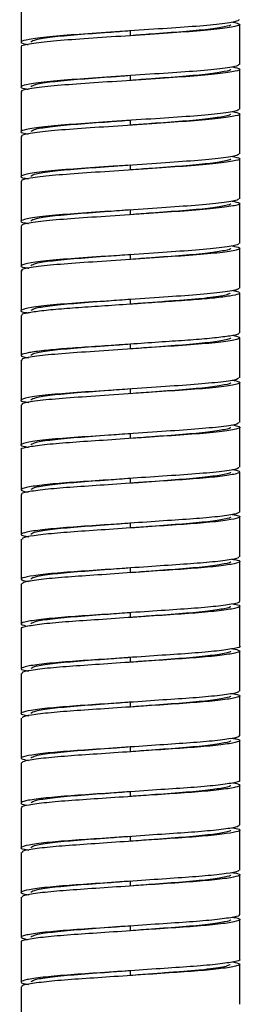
# Paper-space layout '_Normal a' of a CAD drawing. Header units: millimetres. Extents: x -219 to 141, y -1000 to 9.
# Tile 4 of 5: x -45 to -32, y -619 to -558. Entities that reach past the tile are written whole.
import ezdxf

# ---------------------------------------------------------------- set-up
doc = ezdxf.new("R2010")
doc.units = ezdxf.units.MM

psp = doc.layouts.new('_Normal a')

# ---------------------------------------------------------------- linework, layer by layer
at = {"color": 7, "linetype": 'Continuous', "lineweight": 25}
for p, q in [((-45.379, -556.492), (-45.379, -558.992)), ((-31.679, -560.392), (-31.679, -557.892)), ((-38.529, -558.592), (-38.529, -558.292)), ((-45.379, -559.292), (-45.379, -561.792)), ((-38.529, -561.392), (-38.529, -561.092)), ((-31.679, -563.192), (-31.679, -560.692)), ((-45.379, -562.092), (-45.379, -564.592)), ((-31.679, -565.992), (-31.679, -563.492)), ((-38.529, -564.192), (-38.529, -563.892)), ((-45.379, -564.892), (-45.379, -567.392)), ((-38.529, -566.992), (-38.529, -566.692)), ((-31.679, -568.792), (-31.679, -566.292)), ((-45.379, -567.692), (-45.379, -570.192)), ((-31.679, -571.592), (-31.679, -569.092)), ((-38.529, -569.792), (-38.529, -569.492)), ((-45.379, -570.492), (-45.379, -572.992)), ((-31.679, -574.392), (-31.679, -571.892)), ((-38.529, -572.592), (-38.529, -572.292)), ((-45.379, -573.292), (-45.379, -575.792)), ((-31.679, -577.192), (-31.679, -574.692)), ((-38.529, -575.392), (-38.529, -575.092)), ((-45.379, -576.092), (-45.379, -578.592)), ((-31.679, -579.992), (-31.679, -577.492)), ((-38.529, -578.192), (-38.529, -577.892)), ((-45.379, -578.892), (-45.379, -581.392)), ((-38.529, -580.992), (-38.529, -580.692)), ((-31.679, -582.792), (-31.679, -580.292)), ((-45.379, -581.692), (-45.379, -584.192)), ((-31.679, -585.592), (-31.679, -583.092)), ((-38.529, -583.792), (-38.529, -583.492)), ((-45.379, -584.492), (-45.379, -586.992)), ((-38.529, -586.592), (-38.529, -586.292)), ((-31.679, -588.392), (-31.679, -585.892)), ((-45.379, -587.292), (-45.379, -589.792)), ((-31.679, -591.192), (-31.679, -588.692)), ((-38.529, -589.392), (-38.529, -589.092)), ((-45.379, -590.092), (-45.379, -592.592)), ((-38.529, -592.192), (-38.529, -591.892)), ((-31.679, -593.992), (-31.679, -591.492)), ((-45.379, -592.892), (-45.379, -595.392)), ((-31.679, -596.792), (-31.679, -594.292)), ((-38.529, -594.992), (-38.529, -594.692)), ((-45.379, -595.692), (-45.379, -598.192)), ((-38.529, -597.792), (-38.529, -597.492)), ((-31.679, -599.592), (-31.679, -597.092)), ((-45.379, -598.492), (-45.379, -600.992)), ((-31.679, -602.392), (-31.679, -599.892)), ((-38.529, -600.592), (-38.529, -600.292)), ((-45.379, -601.292), (-45.379, -603.792)), ((-31.679, -605.192), (-31.679, -602.692)), ((-38.529, -603.392), (-38.529, -603.092)), ((-45.379, -604.092), (-45.379, -606.592)), ((-31.679, -607.992), (-31.679, -605.492)), ((-38.529, -606.192), (-38.529, -605.892)), ((-45.379, -606.892), (-45.379, -609.392)), ((-31.679, -610.792), (-31.679, -608.292)), ((-38.529, -608.992), (-38.529, -608.692)), ((-45.379, -609.692), (-45.379, -612.192)), ((-38.529, -611.792), (-38.529, -611.492)), ((-31.679, -613.592), (-31.679, -611.092)), ((-45.379, -612.492), (-45.379, -614.992)), ((-31.679, -616.392), (-31.679, -613.892)), ((-38.529, -614.592), (-38.529, -614.292)), ((-45.379, -615.292), (-45.379, -617.792)), ((-38.529, -617.392), (-38.529, -617.092)), ((-31.679, -619.192), (-31.679, -616.692)), ((-45.379, -618.092), (-45.379, -620.592))]:
    psp.add_line(p, q, dxfattribs=at)
for points, knots in [([(-32.118, -557.743), (-31.927, -557.788), (-31.517, -557.884), (-31.877, -558.021), (-32.98, -558.189), (-34.777, -558.342), (-37.012, -558.487), (-39.438, -558.655), (-41.744, -558.808), (-43.687, -558.953), (-44.932, -559.121), (-45.476, -559.23), (-45.348, -559.287), (-45.333, -559.293)], [0, 0, 0, 0, 0.0860602, 0.1844987, 0.2866538, 0.3864495, 0.4848695, 0.5870214, 0.6868387, 0.7852404, 0.8873889, 0.9872277, 1, 1, 1, 1]), ([(-31.711, -557.592), (-31.762, -557.636), (-31.87, -557.73), (-33.033, -557.893), (-34.822, -558.046), (-37.071, -558.191), (-39.494, -558.359), (-41.801, -558.512), (-43.71, -558.657), (-45.019, -558.825), (-45.462, -558.978), (-45.395, -559.078), (-44.978, -559.137), (-44.935, -559.143)], [0, 0, 0, 0, 0.0895846, 0.1915437, 0.2910001, 0.3893283, 0.4912848, 0.5907633, 0.689072, 0.7910257, 0.8905262, 0.9888157, 1, 1, 1, 1]), ([(-32.286, -557.892), (-32.283, -557.893), (-32.166, -557.943), (-32.587, -558.039), (-33.574, -558.202), (-35.205, -558.349), (-36.947, -558.473), (-38.089, -558.559), (-38.529, -558.592)], [0, 0, 0, 0, 0.004432, 0.219561, 0.434682, 0.650018, 0.865171, 1, 1, 1, 1]), ([(-38.529, -558.292), (-38.993, -558.327), (-40.158, -558.415), (-41.921, -558.539), (-43.506, -558.687), (-44.576, -558.849), (-44.708, -558.945), (-44.774, -558.992)], [0, 0, 0, 0, 0.142264, 0.357405, 0.572532, 0.787677, 1, 1, 1, 1]), ([(-31.719, -560.392), (-31.763, -560.435), (-31.858, -560.527), (-32.997, -560.689), (-34.772, -560.842), (-37.014, -560.987), (-39.436, -561.155), (-41.749, -561.308), (-43.671, -561.453), (-44.996, -561.621), (-45.462, -561.775), (-45.401, -561.875), (-44.98, -561.936), (-44.929, -561.943)], [0, 0, 0, 0, 0.087156, 0.189103, 0.288697, 0.386917, 0.488861, 0.588476, 0.686678, 0.788619, 0.888255, 0.986439, 1, 1, 1, 1]), ([(-32.125, -560.543), (-31.934, -560.587), (-31.519, -560.682), (-31.86, -560.817), (-32.944, -560.985), (-34.727, -561.139), (-36.955, -561.283), (-39.379, -561.451), (-41.692, -561.605), (-43.647, -561.749), (-44.912, -561.917), (-45.469, -562.028), (-45.343, -562.086), (-45.326, -562.093)], [0, 0, 0, 0, 0.0836603, 0.1819707, 0.284084, 0.3839875, 0.4822806, 0.58439, 0.6843145, 0.7825905, 0.884696, 0.9846414, 1, 1, 1, 1]), ([(-38.529, -561.092), (-38.993, -561.127), (-40.158, -561.215), (-41.921, -561.339), (-43.506, -561.487), (-44.576, -561.649), (-44.708, -561.745), (-44.774, -561.792)], [0, 0, 0, 0, 0.142264, 0.357405, 0.572532, 0.787677, 1, 1, 1, 1]), ([(-32.286, -560.692), (-32.283, -560.693), (-32.166, -560.743), (-32.587, -560.839), (-33.574, -561.002), (-35.205, -561.149), (-36.947, -561.273), (-38.089, -561.359), (-38.529, -561.392)], [0, 0, 0, 0, 0.004433, 0.219561, 0.434682, 0.650018, 0.865171, 1, 1, 1, 1]), ([(-31.727, -563.193), (-31.765, -563.234), (-31.849, -563.325), (-32.962, -563.485), (-34.723, -563.639), (-36.957, -563.783), (-39.378, -563.951), (-41.696, -564.105), (-43.631, -564.249), (-44.973, -564.417), (-45.46, -564.572), (-45.408, -564.672), (-44.982, -564.734), (-44.923, -564.743)], [0, 0, 0, 0, 0.084266, 0.186251, 0.286028, 0.384197, 0.486178, 0.585976, 0.684128, 0.786105, 0.885924, 0.984059, 1, 1, 1, 1]), ([(-32.131, -563.343), (-31.941, -563.385), (-31.522, -563.479), (-31.844, -563.613), (-32.909, -563.781), (-34.678, -563.936), (-36.898, -564.079), (-39.321, -564.247), (-41.639, -564.402), (-43.606, -564.545), (-44.89, -564.713), (-45.462, -564.826), (-45.339, -564.884), (-45.321, -564.893)], [0, 0, 0, 0, 0.081326, 0.179585, 0.281726, 0.381806, 0.480049, 0.582186, 0.682286, 0.780513, 0.882645, 0.982765, 1, 1, 1, 1]), ([(-32.286, -563.492), (-32.283, -563.493), (-32.166, -563.543), (-32.587, -563.639), (-33.574, -563.802), (-35.205, -563.949), (-36.947, -564.073), (-38.089, -564.159), (-38.529, -564.192)], [0, 0, 0, 0, 0.004434, 0.219562, 0.434683, 0.65002, 0.865172, 1, 1, 1, 1]), ([(-38.529, -563.892), (-38.993, -563.927), (-40.158, -564.015), (-41.921, -564.139), (-43.506, -564.287), (-44.576, -564.449), (-44.708, -564.545), (-44.774, -564.592)], [0, 0, 0, 0, 0.142264, 0.357405, 0.572532, 0.787677, 1, 1, 1, 1]), ([(-31.733, -565.993), (-31.765, -566.033), (-31.837, -566.122), (-32.927, -566.281), (-34.673, -566.436), (-36.899, -566.579), (-39.319, -566.747), (-41.644, -566.902), (-43.59, -567.045), (-44.949, -567.213), (-45.459, -567.369), (-45.414, -567.47), (-44.985, -567.533), (-44.917, -567.543)], [0, 0, 0, 0, 0.081969, 0.183921, 0.283816, 0.381878, 0.483825, 0.58374, 0.681786, 0.783729, 0.883664, 0.981694, 1, 1, 1, 1]), ([(-32.137, -566.143), (-31.948, -566.184), (-31.525, -566.277), (-31.828, -566.409), (-32.874, -566.577), (-34.629, -566.732), (-36.84, -566.875), (-39.262, -567.043), (-41.587, -567.199), (-43.564, -567.341), (-44.868, -567.509), (-45.455, -567.624), (-45.335, -567.683), (-45.315, -567.693)], [0, 0, 0, 0, 0.078963, 0.17714, 0.279265, 0.379477, 0.477639, 0.579758, 0.679991, 0.778138, 0.880252, 0.980505, 1, 1, 1, 1]), ([(-38.529, -566.692), (-38.993, -566.727), (-40.158, -566.815), (-41.921, -566.939), (-43.506, -567.087), (-44.576, -567.249), (-44.708, -567.345), (-44.774, -567.392)], [0, 0, 0, 0, 0.142264, 0.357405, 0.572532, 0.787677, 1, 1, 1, 1]), ([(-32.286, -566.292), (-32.283, -566.293), (-32.166, -566.343), (-32.587, -566.439), (-33.574, -566.602), (-35.205, -566.749), (-36.947, -566.873), (-38.089, -566.959), (-38.529, -566.992)], [0, 0, 0, 0, 0.0044308, 0.2195592, 0.4346801, 0.6500161, 0.8651689, 1, 1, 1, 1]), ([(-31.738, -568.792), (-31.765, -568.831), (-31.825, -568.919), (-32.893, -569.077), (-34.624, -569.233), (-36.842, -569.375), (-39.26, -569.543), (-41.591, -569.699), (-43.549, -569.841), (-44.925, -570.009), (-45.456, -570.165), (-45.42, -570.267), (-44.988, -570.332), (-44.912, -570.343)], [0, 0, 0, 0, 0.079947, 0.181833, 0.281812, 0.379745, 0.481626, 0.581625, 0.679543, 0.781419, 0.881437, 0.979341, 1, 1, 1, 1]), ([(-32.142, -568.943), (-31.955, -568.983), (-31.527, -569.075), (-31.813, -569.205), (-32.839, -569.373), (-34.58, -569.529), (-36.783, -569.671), (-39.203, -569.839), (-41.534, -569.995), (-43.522, -570.137), (-44.846, -570.305), (-45.448, -570.422), (-45.33, -570.482), (-45.309, -570.493)], [0, 0, 0, 0, 0.0765588, 0.1746004, 0.276642, 0.3769233, 0.4749511, 0.576987, 0.6772876, 0.7753019, 0.877332, 0.9776519, 1, 1, 1, 1]), ([(-32.286, -569.092), (-32.283, -569.093), (-32.166, -569.143), (-32.587, -569.239), (-33.574, -569.402), (-35.205, -569.549), (-36.947, -569.673), (-38.089, -569.759), (-38.529, -569.792)], [0, 0, 0, 0, 0.004432, 0.21956, 0.434681, 0.650018, 0.865171, 1, 1, 1, 1]), ([(-38.529, -569.492), (-38.993, -569.527), (-40.158, -569.615), (-41.921, -569.739), (-43.506, -569.887), (-44.576, -570.049), (-44.708, -570.145), (-44.774, -570.192)], [0, 0, 0, 0, 0.142271, 0.357412, 0.572539, 0.787684, 1, 1, 1, 1]), ([(-31.745, -571.593), (-31.766, -571.63), (-31.815, -571.717), (-32.859, -571.873), (-34.575, -572.029), (-36.785, -572.171), (-39.202, -572.339), (-41.538, -572.495), (-43.508, -572.637), (-44.901, -572.805), (-45.453, -572.962), (-45.426, -573.065), (-44.991, -573.13), (-44.907, -573.143)], [0, 0, 0, 0, 0.0772327, 0.179126, 0.2792616, 0.3771471, 0.4790347, 0.5791896, 0.6770615, 0.7789433, 0.8791175, 0.976976, 1, 1, 1, 1]), ([(-32.147, -571.743), (-31.961, -571.782), (-31.53, -571.873), (-31.798, -572.001), (-32.804, -572.169), (-34.532, -572.326), (-36.726, -572.467), (-39.144, -572.635), (-41.481, -572.792), (-43.48, -572.934), (-44.823, -573.101), (-45.44, -573.22), (-45.326, -573.281), (-45.304, -573.293)], [0, 0, 0, 0, 0.074203, 0.172171, 0.274183, 0.374585, 0.472541, 0.574547, 0.674968, 0.772911, 0.87491, 0.97535, 1, 1, 1, 1]), ([(-32.286, -571.892), (-32.283, -571.893), (-32.166, -571.943), (-32.587, -572.039), (-33.574, -572.202), (-35.205, -572.349), (-36.947, -572.473), (-38.089, -572.559), (-38.529, -572.592)], [0, 0, 0, 0, 0.004436, 0.219564, 0.434685, 0.650021, 0.865174, 1, 1, 1, 1]), ([(-38.529, -572.292), (-38.993, -572.327), (-40.158, -572.415), (-41.921, -572.539), (-43.506, -572.687), (-44.576, -572.849), (-44.708, -572.945), (-44.774, -572.992)], [0, 0, 0, 0, 0.142264, 0.357405, 0.572532, 0.787677, 1, 1, 1, 1]), ([(-31.751, -574.393), (-31.767, -574.429), (-31.805, -574.515), (-32.826, -574.669), (-34.526, -574.826), (-36.728, -574.967), (-39.143, -575.135), (-41.485, -575.292), (-43.466, -575.434), (-44.876, -575.601), (-45.447, -575.759), (-45.44, -575.86), (-45.019, -575.924), (-44.944, -575.936)], [0, 0, 0, 0, 0.074801, 0.177123, 0.277831, 0.376085, 0.478401, 0.579128, 0.677369, 0.779679, 0.880425, 0.978653, 1, 1, 1, 1]), ([(-32.113, -574.536), (-32.107, -574.537), (-31.823, -574.579), (-31.663, -574.656), (-31.69, -574.76), (-32.228, -574.881), (-33.197, -575.005), (-34.521, -575.122), (-36.105, -575.226), (-37.865, -575.347), (-39.688, -575.471), (-41.409, -575.588), (-42.927, -575.692), (-44.171, -575.813), (-45.003, -575.937), (-45.391, -576.03), (-45.341, -576.079), (-45.327, -576.092)], [0, 0, 0, 0, 0.0015714, 0.076237, 0.1488298, 0.2242602, 0.3006518, 0.3753334, 0.4479204, 0.5233385, 0.5997321, 0.6744297, 0.7470111, 0.8224168, 0.8988124, 0.9735258, 1, 1, 1, 1]), ([(-32.279, -574.692), (-32.279, -574.717), (-32.315, -574.745), (-32.471, -574.802), (-32.589, -574.832), (-32.906, -574.894), (-33.104, -574.925), (-33.57, -574.988), (-33.837, -575.019), (-34.421, -575.078), (-34.738, -575.106), (-35.234, -575.146), (-35.401, -575.159), (-35.748, -575.184), (-35.928, -575.198), (-36.485, -575.239), (-36.879, -575.269), (-37.691, -575.33), (-38.11, -575.361), (-38.529, -575.392)], [0, 0, 0, 0, 0.125, 0.125, 0.25, 0.25, 0.375, 0.375, 0.5, 0.5, 0.625, 0.625, 0.6875, 0.6875, 0.75, 0.75, 0.875, 0.875, 1, 1, 1, 1]), ([(-38.529, -575.092), (-38.993, -575.127), (-40.158, -575.215), (-41.921, -575.339), (-43.506, -575.487), (-44.576, -575.649), (-44.708, -575.745), (-44.774, -575.792)], [0, 0, 0, 0, 0.142264, 0.357405, 0.572532, 0.787677, 1, 1, 1, 1]), ([(-31.729, -577.192), (-31.727, -577.215), (-31.722, -577.274), (-32.238, -577.381), (-33.194, -577.505), (-34.522, -577.622), (-36.105, -577.726), (-37.865, -577.847), (-39.688, -577.971), (-41.408, -578.088), (-42.929, -578.192), (-44.165, -578.313), (-45.025, -578.437), (-45.413, -578.554), (-45.399, -578.648), (-45.06, -578.717), (-44.914, -578.746)], [0, 0, 0, 0, 0.04735, 0.122826, 0.199264, 0.273991, 0.346622, 0.422086, 0.498526, 0.573269, 0.645895, 0.721346, 0.797788, 0.872547, 0.945167, 1, 1, 1, 1]), ([(-32.107, -577.338), (-31.944, -577.376), (-31.565, -577.466), (-31.76, -577.594), (-32.739, -577.761), (-34.435, -577.919), (-36.613, -578.06), (-39.027, -578.227), (-41.374, -578.385), (-43.395, -578.526), (-44.776, -578.693), (-45.424, -578.815), (-45.319, -578.878), (-45.296, -578.893)], [0, 0, 0, 0, 0.073272, 0.170729, 0.27227, 0.372508, 0.469955, 0.571488, 0.671745, 0.769181, 0.870707, 0.970981, 1, 1, 1, 1]), ([(-32.286, -577.492), (-32.283, -577.493), (-32.166, -577.543), (-32.587, -577.639), (-33.574, -577.802), (-35.205, -577.949), (-36.947, -578.073), (-38.089, -578.159), (-38.529, -578.192)], [0, 0, 0, 0, 0.004433, 0.219561, 0.434681, 0.650017, 0.86517, 1, 1, 1, 1]), ([(-38.529, -577.892), (-38.993, -577.927), (-40.158, -578.015), (-41.921, -578.139), (-43.506, -578.287), (-44.576, -578.449), (-44.708, -578.545), (-44.774, -578.592)], [0, 0, 0, 0, 0.142264, 0.357405, 0.572532, 0.787677, 1, 1, 1, 1]), ([(-31.759, -579.992), (-31.766, -580.026), (-31.783, -580.109), (-32.76, -580.261), (-34.43, -580.419), (-36.614, -580.56), (-39.025, -580.727), (-41.377, -580.885), (-43.382, -581.026), (-44.824, -581.192), (-45.441, -581.352), (-45.444, -581.457), (-45, -581.526), (-44.896, -581.543)], [0, 0, 0, 0, 0.070197, 0.17197, 0.272438, 0.370108, 0.471874, 0.572359, 0.670019, 0.771777, 0.87228, 0.96993, 1, 1, 1, 1]), ([(-32.159, -580.143), (-31.98, -580.178), (-31.54, -580.266), (-31.757, -580.39), (-32.703, -580.557), (-34.388, -580.716), (-36.556, -580.856), (-38.968, -581.022), (-41.32, -581.182), (-43.352, -581.322), (-44.751, -581.488), (-45.417, -581.613), (-45.316, -581.678), (-45.292, -581.693)], [0, 0, 0, 0, 0.067132, 0.164884, 0.266746, 0.367453, 0.465196, 0.56705, 0.667774, 0.765508, 0.867354, 0.968095, 1, 1, 1, 1]), ([(-38.529, -580.692), (-38.993, -580.727), (-40.158, -580.815), (-41.921, -580.939), (-43.506, -581.087), (-44.576, -581.249), (-44.708, -581.345), (-44.774, -581.392)], [0, 0, 0, 0, 0.1422737, 0.3574149, 0.5725417, 0.7876865, 1, 1, 1, 1]), ([(-32.286, -580.292), (-32.283, -580.293), (-32.166, -580.343), (-32.587, -580.439), (-33.574, -580.602), (-35.205, -580.749), (-36.947, -580.873), (-38.089, -580.959), (-38.529, -580.992)], [0, 0, 0, 0, 0.004428, 0.219556, 0.434677, 0.650014, 0.865167, 1, 1, 1, 1]), ([(-32.163, -582.942), (-31.986, -582.977), (-31.544, -583.064), (-31.744, -583.186), (-32.67, -583.352), (-34.341, -583.512), (-36.419, -583.647), (-38.636, -583.799), (-40.757, -583.945), (-42.65, -584.069), (-44.183, -584.21), (-45.098, -584.358), (-45.48, -584.446), (-45.375, -584.491), (-45.373, -584.492)], [0, 0, 0, 0, 0.064768, 0.16244, 0.264222, 0.365, 0.462664, 0.55316, 0.643433, 0.730124, 0.819543, 0.91043, 0.998383, 1, 1, 1, 1]), ([(-31.763, -582.793), (-31.766, -582.825), (-31.774, -582.907), (-32.728, -583.056), (-34.382, -583.216), (-36.558, -583.356), (-38.966, -583.522), (-41.323, -583.682), (-43.34, -583.822), (-44.798, -583.988), (-45.435, -584.148), (-45.454, -584.253), (-45.021, -584.322), (-44.921, -584.338)], [0, 0, 0, 0, 0.067507, 0.169598, 0.270531, 0.368493, 0.470575, 0.571525, 0.669478, 0.771552, 0.872519, 0.970463, 1, 1, 1, 1]), ([(-32.286, -583.092), (-32.283, -583.093), (-32.166, -583.143), (-32.587, -583.239), (-33.574, -583.402), (-35.205, -583.549), (-36.947, -583.673), (-38.089, -583.759), (-38.529, -583.792)], [0, 0, 0, 0, 0.004424, 0.219553, 0.434674, 0.650011, 0.865164, 1, 1, 1, 1]), ([(-38.529, -583.492), (-38.993, -583.527), (-40.158, -583.615), (-41.921, -583.739), (-43.506, -583.887), (-44.576, -584.049), (-44.708, -584.145), (-44.774, -584.192)], [0, 0, 0, 0, 0.142264, 0.357405, 0.572532, 0.787677, 1, 1, 1, 1]), ([(-31.767, -585.593), (-31.766, -585.624), (-31.764, -585.704), (-32.696, -585.852), (-34.334, -586.012), (-36.421, -586.147), (-38.636, -586.299), (-40.756, -586.445), (-42.654, -586.569), (-44.167, -586.71), (-45.157, -586.858), (-45.45, -586.99), (-45.35, -587.081), (-44.984, -587.136), (-44.936, -587.143)], [0, 0, 0, 0, 0.064769, 0.166384, 0.266997, 0.364501, 0.454848, 0.544973, 0.631521, 0.720794, 0.811532, 0.899341, 0.986955, 1, 1, 1, 1]), ([(-32.121, -585.735), (-32.116, -585.735), (-31.766, -585.784), (-31.623, -585.873), (-31.79, -586.001), (-32.673, -586.148), (-34.1, -586.292), (-35.942, -586.415), (-38.034, -586.558), (-40.183, -586.706), (-42.157, -586.835), (-43.805, -586.969), (-44.908, -587.117), (-45.416, -587.224), (-45.333, -587.28), (-45.314, -587.292)], [0, 0, 0, 0, 0.0012376, 0.0893256, 0.176, 0.2661503, 0.3556254, 0.4417179, 0.5309635, 0.621219, 0.708182, 0.7959255, 0.8863219, 0.9749838, 1, 1, 1, 1]), ([(-38.529, -586.292), (-38.993, -586.327), (-40.158, -586.415), (-41.921, -586.539), (-43.506, -586.687), (-44.576, -586.849), (-44.708, -586.945), (-44.774, -586.992)], [0, 0, 0, 0, 0.142264, 0.357405, 0.572532, 0.787677, 1, 1, 1, 1]), ([(-32.286, -585.892), (-32.283, -585.893), (-32.166, -585.943), (-32.587, -586.039), (-33.574, -586.202), (-35.205, -586.349), (-36.947, -586.473), (-38.089, -586.559), (-38.529, -586.592)], [0, 0, 0, 0, 0.004434, 0.219563, 0.434684, 0.65002, 0.865173, 1, 1, 1, 1]), ([(-31.718, -588.392), (-31.745, -588.428), (-31.806, -588.508), (-32.681, -588.648), (-34.098, -588.792), (-35.943, -588.915), (-38.034, -589.058), (-40.183, -589.206), (-42.16, -589.335), (-43.795, -589.469), (-44.945, -589.617), (-45.434, -589.757), (-45.415, -589.855), (-45.022, -589.922), (-44.904, -589.942)], [0, 0, 0, 0, 0.0740688, 0.1645841, 0.2544215, 0.3408626, 0.4304695, 0.5210904, 0.6084054, 0.6965041, 0.7872665, 0.8762873, 0.9629304, 1, 1, 1, 1]), ([(-32.142, -588.542), (-31.982, -588.575), (-31.591, -588.653), (-31.69, -588.762), (-32.362, -588.907), (-33.657, -589.054), (-35.398, -589.18), (-37.438, -589.317), (-39.598, -589.465), (-41.639, -589.602), (-43.391, -589.729), (-44.662, -589.876), (-45.34, -590.001), (-45.313, -590.068), (-45.303, -590.092)], [0, 0, 0, 0, 0.0602145, 0.1467274, 0.2367006, 0.3272332, 0.4142283, 0.502849, 0.5936982, 0.6823603, 0.7693252, 0.8598414, 0.9498411, 1, 1, 1, 1]), ([(-32.286, -588.692), (-32.283, -588.693), (-32.166, -588.743), (-32.587, -588.839), (-33.574, -589.002), (-35.205, -589.149), (-36.947, -589.273), (-38.089, -589.359), (-38.529, -589.392)], [0, 0, 0, 0, 0.004425, 0.219554, 0.434675, 0.650011, 0.865164, 1, 1, 1, 1]), ([(-38.529, -589.092), (-38.993, -589.127), (-40.158, -589.215), (-41.921, -589.339), (-43.506, -589.487), (-44.576, -589.649), (-44.708, -589.745), (-44.774, -589.792)], [0, 0, 0, 0, 0.142264, 0.357405, 0.572532, 0.787677, 1, 1, 1, 1]), ([(-31.755, -591.192), (-31.744, -591.215), (-31.714, -591.283), (-32.385, -591.407), (-33.651, -591.554), (-35.4, -591.68), (-37.438, -591.817), (-39.598, -591.965), (-41.64, -592.102), (-43.386, -592.229), (-44.685, -592.376), (-45.363, -592.521), (-45.468, -592.63), (-45.077, -592.709), (-44.916, -592.742)], [0, 0, 0, 0, 0.049289, 0.139265, 0.2298, 0.316798, 0.405421, 0.496273, 0.584938, 0.671905, 0.762424, 0.852427, 0.938949, 1, 1, 1, 1]), ([(-32.152, -591.342), (-32.037, -591.361), (-31.644, -591.428), (-31.622, -591.526), (-32.104, -591.666), (-33.248, -591.814), (-34.88, -591.948), (-36.854, -592.077), (-39.002, -592.224), (-41.095, -592.367), (-42.943, -592.491), (-44.365, -592.635), (-45.248, -592.775), (-45.312, -592.856), (-45.341, -592.892)], [0, 0, 0, 0, 0.0362385, 0.1229007, 0.2118827, 0.3026483, 0.390791, 0.4780648, 0.5686724, 0.6583088, 0.7447454, 0.8345536, 0.9250825, 1, 1, 1, 1]), ([(-38.529, -591.892), (-38.993, -591.927), (-40.158, -592.015), (-41.921, -592.139), (-43.506, -592.287), (-44.576, -592.449), (-44.708, -592.545), (-44.774, -592.592)], [0, 0, 0, 0, 0.142264, 0.357405, 0.572532, 0.787677, 1, 1, 1, 1]), ([(-32.286, -591.492), (-32.283, -591.493), (-32.166, -591.543), (-32.587, -591.639), (-33.574, -591.802), (-35.205, -591.949), (-36.947, -592.073), (-38.089, -592.159), (-38.529, -592.192)], [0, 0, 0, 0, 0.004432, 0.21956, 0.434681, 0.650018, 0.86517, 1, 1, 1, 1]), ([(-32.119, -594.141), (-32.074, -594.148), (-31.71, -594.202), (-31.608, -594.293), (-31.894, -594.425), (-32.878, -594.573), (-34.386, -594.714), (-36.282, -594.838), (-38.4, -594.983), (-40.533, -595.13), (-42.46, -595.255), (-44.039, -595.394), (-45.03, -595.542), (-45.456, -595.638), (-45.356, -595.687), (-45.345, -595.692)], [0, 0, 0, 0, 0.012203, 0.099857, 0.187612, 0.278336, 0.367636, 0.454165, 0.54426, 0.634619, 0.721376, 0.810222, 0.901011, 0.98933, 1, 1, 1, 1]), ([(-31.741, -593.992), (-31.723, -594.004), (-31.639, -594.059), (-32.141, -594.166), (-33.239, -594.314), (-34.882, -594.448), (-36.853, -594.577), (-39.002, -594.724), (-41.096, -594.867), (-42.94, -594.991), (-44.378, -595.135), (-45.241, -595.282), (-45.505, -595.407), (-45.149, -595.497), (-44.972, -595.541)], [0, 0, 0, 0, 0.024305, 0.113395, 0.20427, 0.292519, 0.379898, 0.470615, 0.560359, 0.6469, 0.736816, 0.827454, 0.914617, 1, 1, 1, 1]), ([(-32.286, -594.292), (-32.283, -594.293), (-32.166, -594.343), (-32.587, -594.439), (-33.574, -594.602), (-35.205, -594.749), (-36.947, -594.873), (-38.089, -594.959), (-38.529, -594.992)], [0, 0, 0, 0, 0.00443, 0.219558, 0.434679, 0.650015, 0.865168, 1, 1, 1, 1]), ([(-38.529, -594.692), (-38.993, -594.727), (-40.158, -594.815), (-41.921, -594.939), (-43.506, -595.087), (-44.576, -595.249), (-44.708, -595.345), (-44.774, -595.392)], [0, 0, 0, 0, 0.142271, 0.357412, 0.572539, 0.787684, 1, 1, 1, 1]), ([(-31.681, -596.792), (-31.68, -596.792), (-31.575, -596.837), (-31.954, -596.925), (-32.862, -597.073), (-34.39, -597.214), (-36.281, -597.338), (-38.4, -597.483), (-40.532, -597.63), (-42.463, -597.755), (-44.026, -597.894), (-45.08, -598.042), (-45.45, -598.178), (-45.377, -598.271), (-44.997, -598.33), (-44.919, -598.343)], [0, 0, 0, 0, 0.000824, 0.088582, 0.17931, 0.268615, 0.355147, 0.445246, 0.53561, 0.62237, 0.711221, 0.802013, 0.890337, 0.977481, 1, 1, 1, 1]), ([(-32.114, -596.943), (-31.941, -596.982), (-31.566, -597.067), (-31.758, -597.185), (-32.542, -597.332), (-33.922, -597.477), (-35.726, -597.601), (-37.799, -597.742), (-39.955, -597.89), (-41.957, -598.022), (-43.647, -598.153), (-44.818, -598.301), (-45.387, -598.415), (-45.322, -598.475), (-45.304, -598.492)], [0, 0, 0, 0, 0.0749306, 0.1617494, 0.2521826, 0.3424233, 0.4290761, 0.5184225, 0.6092655, 0.6972037, 0.7848827, 0.8756807, 0.9652136, 1, 1, 1, 1]), ([(-38.529, -597.492), (-38.993, -597.527), (-40.158, -597.615), (-41.921, -597.739), (-43.506, -597.887), (-44.576, -598.049), (-44.708, -598.145), (-44.774, -598.192)], [0, 0, 0, 0, 0.1422642, 0.3574054, 0.5725323, 0.7876771, 1, 1, 1, 1]), ([(-32.286, -597.092), (-32.283, -597.093), (-32.166, -597.143), (-32.587, -597.239), (-33.574, -597.402), (-35.205, -597.549), (-36.947, -597.673), (-38.089, -597.759), (-38.528, -597.792)], [0, 0, 0, 0, 0.004424, 0.219553, 0.434675, 0.650012, 0.865166, 1, 1, 1, 1]), ([(-31.738, -599.592), (-31.747, -599.623), (-31.768, -599.698), (-32.559, -599.832), (-33.918, -599.977), (-35.727, -600.101), (-37.799, -600.242), (-39.955, -600.39), (-41.959, -600.522), (-43.639, -600.653), (-44.849, -600.801), (-45.412, -600.943), (-45.438, -601.045), (-45.042, -601.117), (-44.904, -601.142)], [0, 0, 0, 0, 0.0644117, 0.15475, 0.244896, 0.3314579, 0.4207106, 0.5114583, 0.5993042, 0.6868912, 0.7775939, 0.8670328, 0.9535305, 1, 1, 1, 1]), ([(-32.151, -599.742), (-32.005, -599.77), (-31.61, -599.844), (-31.657, -599.948), (-32.255, -600.091), (-33.492, -600.238), (-35.191, -600.368), (-37.207, -600.501), (-39.365, -600.649), (-41.428, -600.789), (-43.219, -600.914), (-44.551, -601.06), (-45.306, -601.191), (-45.31, -601.263), (-45.312, -601.292)], [0, 0, 0, 0, 0.0507774, 0.1372513, 0.2268683, 0.3175287, 0.4049019, 0.4930003, 0.583791, 0.6728682, 0.7595282, 0.8498012, 0.940044, 1, 1, 1, 1]), ([(-32.286, -599.892), (-32.283, -599.893), (-32.166, -599.943), (-32.587, -600.039), (-33.574, -600.202), (-35.205, -600.349), (-36.947, -600.473), (-38.089, -600.559), (-38.529, -600.592)], [0, 0, 0, 0, 0.004435, 0.219563, 0.434684, 0.65002, 0.865173, 1, 1, 1, 1]), ([(-38.529, -600.292), (-38.993, -600.327), (-40.158, -600.415), (-41.921, -600.539), (-43.506, -600.687), (-44.576, -600.849), (-44.708, -600.945), (-44.774, -600.992)], [0, 0, 0, 0, 0.142261, 0.357402, 0.572529, 0.787674, 1, 1, 1, 1]), ([(-31.755, -602.392), (-31.739, -602.411), (-31.683, -602.473), (-32.283, -602.591), (-33.484, -602.738), (-35.193, -602.868), (-37.207, -603.001), (-39.365, -603.149), (-41.429, -603.289), (-43.215, -603.414), (-44.57, -603.56), (-45.321, -603.706), (-45.484, -603.821), (-45.103, -603.904), (-44.933, -603.941)], [0, 0, 0, 0, 0.0392575, 0.1289505, 0.2196878, 0.3071351, 0.3953082, 0.486176, 0.5753287, 0.6620622, 0.7524118, 0.8427311, 0.9294385, 1, 1, 1, 1]), ([(-32.144, -602.542), (-32.054, -602.556), (-31.668, -602.618), (-31.61, -602.713), (-32.015, -602.85), (-33.098, -602.998), (-34.683, -603.135), (-36.628, -603.261), (-38.766, -603.408), (-40.876, -603.553), (-42.759, -603.677), (-44.236, -603.818), (-45.206, -603.965), (-45.315, -604.051), (-45.368, -604.092)], [0, 0, 0, 0, 0.0268304, 0.1137797, 0.2023037, 0.2930828, 0.3817047, 0.4685826, 0.5590178, 0.6489661, 0.7354244, 0.8248812, 0.9155416, 1, 1, 1, 1]), ([(-32.286, -602.692), (-32.283, -602.693), (-32.166, -602.743), (-32.587, -602.839), (-33.574, -603.002), (-35.205, -603.149), (-36.947, -603.273), (-38.089, -603.359), (-38.529, -603.392)], [0, 0, 0, 0, 0.004435, 0.219564, 0.434685, 0.650021, 0.865174, 1, 1, 1, 1]), ([(-38.529, -603.092), (-38.993, -603.127), (-40.158, -603.215), (-41.921, -603.339), (-43.506, -603.487), (-44.576, -603.649), (-44.708, -603.745), (-44.774, -603.792)], [0, 0, 0, 0, 0.142264, 0.357405, 0.572532, 0.787677, 1, 1, 1, 1]), ([(-31.723, -605.192), (-31.709, -605.199), (-31.612, -605.25), (-32.061, -605.349), (-33.086, -605.498), (-34.686, -605.635), (-36.627, -605.761), (-38.766, -605.908), (-40.876, -606.053), (-42.757, -606.177), (-44.241, -606.319), (-45.198, -606.466), (-45.44, -606.597), (-45.351, -606.683), (-45.026, -606.731), (-45.021, -606.732)], [0, 0, 0, 0, 0.014989, 0.104115, 0.195512, 0.284738, 0.372207, 0.463258, 0.553818, 0.640865, 0.730931, 0.822208, 0.9103, 0.998782, 1, 1, 1, 1]), ([(-32.093, -605.341), (-32.083, -605.343), (-31.738, -605.392), (-31.618, -605.48), (-31.824, -605.609), (-32.744, -605.757), (-34.199, -605.9), (-36.061, -606.023), (-38.163, -606.167), (-40.307, -606.314), (-42.265, -606.442), (-43.889, -606.578), (-44.954, -606.726), (-45.431, -606.829), (-45.34, -606.883), (-45.323, -606.892)], [0, 0, 0, 0, 0.002645, 0.090814, 0.178056, 0.268651, 0.358303, 0.444734, 0.534518, 0.625052, 0.712129, 0.800496, 0.891273, 0.98005, 1, 1, 1, 1]), ([(-32.286, -605.492), (-32.283, -605.493), (-32.166, -605.543), (-32.587, -605.639), (-33.574, -605.802), (-35.205, -605.949), (-36.947, -606.073), (-38.089, -606.159), (-38.529, -606.192)], [0, 0, 0, 0, 0.004431, 0.219559, 0.43468, 0.650016, 0.865169, 1, 1, 1, 1]), ([(-38.529, -605.892), (-38.993, -605.927), (-40.158, -606.015), (-41.921, -606.139), (-43.506, -606.287), (-44.576, -606.449), (-44.708, -606.545), (-44.774, -606.592)], [0, 0, 0, 0, 0.142264, 0.357405, 0.572532, 0.787677, 1, 1, 1, 1]), ([(-31.705, -607.992), (-31.744, -608.031), (-31.828, -608.114), (-32.75, -608.257), (-34.198, -608.4), (-36.062, -608.523), (-38.163, -608.667), (-40.307, -608.814), (-42.268, -608.942), (-43.878, -609.078), (-44.995, -609.226), (-45.442, -609.364), (-45.402, -609.461), (-45.012, -609.525), (-44.907, -609.542)], [0, 0, 0, 0, 0.0792974, 0.1698916, 0.2595436, 0.3459738, 0.4357577, 0.5262914, 0.6133679, 0.7017342, 0.7925111, 0.8812878, 0.9680652, 1, 1, 1, 1]), ([(-32.134, -608.143), (-31.968, -608.177), (-31.581, -608.258), (-31.712, -608.37), (-32.424, -608.516), (-33.749, -608.662), (-35.513, -608.788), (-37.565, -608.926), (-39.725, -609.074), (-41.752, -609.21), (-43.483, -609.337), (-44.719, -609.485), (-45.357, -609.606), (-45.315, -609.671), (-45.301, -609.692)], [0, 0, 0, 0, 0.06539, 0.151975, 0.242122, 0.332562, 0.419401, 0.508288, 0.599146, 0.687562, 0.774744, 0.865371, 0.955216, 1, 1, 1, 1]), ([(-32.286, -608.292), (-32.283, -608.293), (-32.166, -608.343), (-32.587, -608.439), (-33.574, -608.602), (-35.205, -608.749), (-36.947, -608.873), (-38.089, -608.959), (-38.529, -608.992)], [0, 0, 0, 0, 0.004426, 0.219554, 0.434675, 0.650012, 0.865165, 1, 1, 1, 1]), ([(-38.529, -608.692), (-38.993, -608.727), (-40.158, -608.815), (-41.921, -608.939), (-43.506, -609.087), (-44.576, -609.249), (-44.708, -609.345), (-44.774, -609.392)], [0, 0, 0, 0, 0.1422667, 0.357408, 0.5725348, 0.7876796, 1, 1, 1, 1]), ([(-31.751, -610.792), (-31.746, -610.818), (-31.733, -610.888), (-32.445, -611.016), (-33.744, -611.162), (-35.514, -611.288), (-37.565, -611.426), (-39.725, -611.574), (-41.754, -611.71), (-43.477, -611.837), (-44.745, -611.985), (-45.383, -612.129), (-45.458, -612.235), (-45.064, -612.312), (-44.91, -612.342)], [0, 0, 0, 0, 0.0546527, 0.1447697, 0.2351807, 0.3219909, 0.4108486, 0.5016774, 0.5900642, 0.6772174, 0.7678148, 0.8576308, 0.9441106, 1, 1, 1, 1]), ([(-32.154, -610.942), (-32.026, -610.964), (-31.631, -611.034), (-31.632, -611.133), (-32.155, -611.275), (-33.333, -611.422), (-34.989, -611.555), (-36.978, -611.685), (-39.13, -611.833), (-41.214, -611.975), (-43.042, -612.099), (-44.433, -612.244), (-45.269, -612.381), (-45.311, -612.458), (-45.329, -612.492)], [0, 0, 0, 0, 0.041371, 0.127932, 0.217149, 0.307889, 0.395756, 0.483301, 0.573985, 0.663435, 0.749915, 0.839899, 0.930338, 1, 1, 1, 1]), ([(-38.529, -611.492), (-38.993, -611.527), (-40.158, -611.615), (-41.921, -611.739), (-43.506, -611.887), (-44.576, -612.049), (-44.708, -612.145), (-44.774, -612.192)], [0, 0, 0, 0, 0.1422637, 0.357405, 0.5725318, 0.7876766, 1, 1, 1, 1]), ([(-32.286, -611.092), (-32.283, -611.093), (-32.166, -611.143), (-32.587, -611.239), (-33.574, -611.402), (-35.205, -611.549), (-36.947, -611.673), (-38.089, -611.759), (-38.529, -611.792)], [0, 0, 0, 0, 0.0044315, 0.2195599, 0.434681, 0.6500172, 0.8651701, 1, 1, 1, 1]), ([(-32.13, -613.741), (-32.068, -613.751), (-31.695, -613.808), (-31.606, -613.9), (-31.935, -614.034), (-32.954, -614.182), (-34.49, -614.321), (-36.404, -614.446), (-38.529, -614.592), (-40.655, -614.738), (-42.565, -614.863), (-44.118, -615.002), (-45.068, -615.151), (-45.469, -615.243), (-45.366, -615.289), (-45.359, -615.292)], [0, 0, 0, 0, 0.017389, 0.104772, 0.19282, 0.283588, 0.372671, 0.4593, 0.549539, 0.639777, 0.726405, 0.815489, 0.906257, 0.994303, 1, 1, 1, 1]), ([(-31.748, -613.592), (-31.73, -613.606), (-31.654, -613.664), (-32.189, -613.774), (-33.324, -613.923), (-34.991, -614.055), (-36.978, -614.185), (-39.13, -614.333), (-41.215, -614.475), (-43.038, -614.599), (-44.448, -614.743), (-45.271, -614.891), (-45.498, -615.012), (-45.132, -615.099), (-44.956, -615.141)], [0, 0, 0, 0, 0.029536, 0.118859, 0.209707, 0.297679, 0.385327, 0.47612, 0.565676, 0.652259, 0.74235, 0.832897, 0.919874, 1, 1, 1, 1]), ([(-32.286, -613.892), (-32.283, -613.893), (-32.166, -613.943), (-32.587, -614.039), (-33.574, -614.202), (-35.205, -614.349), (-36.947, -614.473), (-38.089, -614.559), (-38.529, -614.592)], [0, 0, 0, 0, 0.004433, 0.219562, 0.434683, 0.650019, 0.865172, 1, 1, 1, 1]), ([(-38.529, -614.292), (-38.993, -614.327), (-40.158, -614.415), (-41.921, -614.539), (-43.506, -614.687), (-44.576, -614.849), (-44.708, -614.945), (-44.774, -614.992)], [0, 0, 0, 0, 0.142264, 0.357405, 0.572532, 0.787677, 1, 1, 1, 1]), ([(-31.698, -616.392), (-31.692, -616.395), (-31.588, -616.442), (-31.989, -616.533), (-32.94, -616.682), (-34.493, -616.821), (-36.402, -616.946), (-38.529, -617.092), (-40.654, -617.238), (-42.568, -617.363), (-44.103, -617.502), (-45.123, -617.65), (-45.451, -617.785), (-45.362, -617.877), (-44.989, -617.933), (-44.927, -617.943)], [0, 0, 0, 0, 0.005732, 0.09378, 0.184548, 0.273631, 0.36026, 0.450499, 0.540737, 0.627365, 0.71645, 0.807217, 0.895263, 0.982648, 1, 1, 1, 1]), ([(-32.101, -616.543), (-31.925, -616.585), (-31.559, -616.672), (-31.786, -616.793), (-32.61, -616.941), (-34.019, -617.085), (-35.843, -617.209), (-37.928, -617.351), (-40.08, -617.499), (-42.067, -617.629), (-43.734, -617.762), (-44.868, -617.91), (-45.403, -618.02), (-45.327, -618.078), (-45.309, -618.092)], [0, 0, 0, 0, 0.080164, 0.167141, 0.25769, 0.347779, 0.434362, 0.52392, 0.614712, 0.702358, 0.790331, 0.88118, 0.970502, 1, 1, 1, 1]), ([(-38.529, -617.092), (-38.993, -617.127), (-40.158, -617.215), (-41.921, -617.339), (-43.506, -617.487), (-44.576, -617.649), (-44.708, -617.745), (-44.774, -617.792)], [0, 0, 0, 0, 0.142263, 0.357405, 0.572531, 0.787676, 1, 1, 1, 1]), ([(-32.279, -616.692), (-32.279, -616.717), (-32.315, -616.745), (-32.471, -616.802), (-32.589, -616.832), (-32.906, -616.894), (-33.104, -616.925), (-33.57, -616.988), (-33.837, -617.019), (-34.421, -617.078), (-34.738, -617.106), (-35.234, -617.146), (-35.401, -617.159), (-35.748, -617.184), (-35.928, -617.198), (-36.485, -617.239), (-36.879, -617.269), (-37.691, -617.33), (-38.11, -617.361), (-38.529, -617.392)], [0, 0, 0, 0, 0.125, 0.125, 0.25, 0.25, 0.375, 0.375, 0.5, 0.5, 0.625, 0.625, 0.6875, 0.6875, 0.75, 0.75, 0.875, 0.875, 1, 1, 1, 1])]:
    psp.add_open_spline(points, degree=3, knots=knots, dxfattribs=at)

doc.saveas('drawing.dxf')
